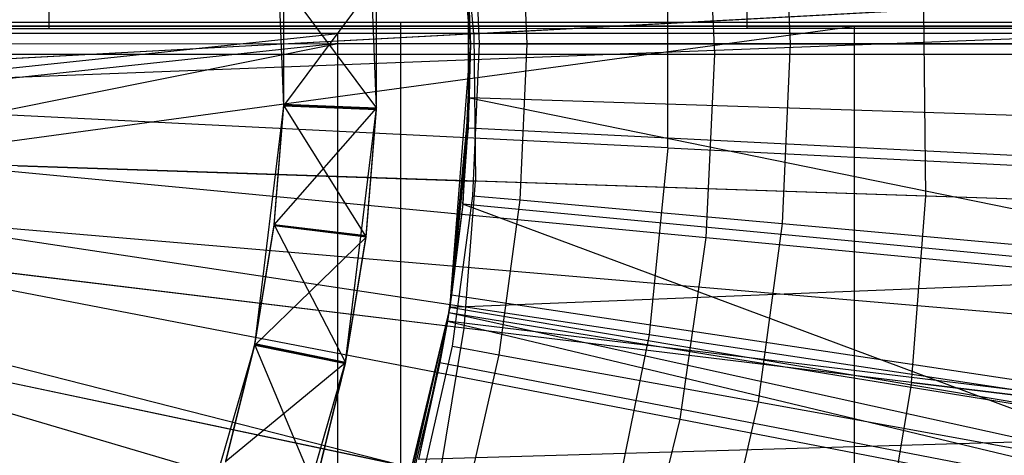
# Model space of a CAD drawing. Extents: x 0.1 to 16.1, y -7.1 to 6.9.
# Tile 79 of 118: x 8.812 to 9.396, y -0.35 to -0.091. Entities that reach past the tile are written whole.
import ezdxf

# ---------------------------------------------------------------- set-up
doc = ezdxf.new("R2010")
doc.units = 0
doc.header["$LTSCALE"] = 2.54
doc.layers.get('0').update_dxf_attribs({"color": 13, "linetype": 'CONTINUOUS'})

# ---------------------------------------------------------------- blocks, each defined once
blk = doc.blocks.new('DROPS_WOOD_A_PM_STL')
at = {"color": 0}
for p, q in [((8.82877, 0.70728, 38.84434), (8.82877, -0.09272, 38.84475)), ((8.82877, 0.70728, 38.84434), (8.82877, -0.09272, 38.84475)), ((8.82877, 0.70376, 32.0064), (8.82877, -0.09624, 32.00681)), ((8.82877, 0.70376, 32.0064), (8.82877, -0.09624, 32.00681)), ((9.24324, 0.70722, 38.72641), (9.24324, -0.09278, 38.72682)), ((9.24324, 0.70722, 38.72641), (9.24324, -0.09278, 38.72682)), ((9.24324, 0.70382, 32.12433), (9.24324, -0.09618, 32.12474)), ((9.24324, 0.70382, 32.12433), (9.24324, -0.09618, 32.12474)), ((9.07912, -0.10635, 12.40165), (9.06682, 0.04995, 12.40157)), ((9.07912, -0.10635, 12.40165), (9.06682, 0.04995, 12.40157)), ((9.02334, -0.14349, 14.09438), (9.01722, 0.00832, 14.09431)), ((9.02334, -0.14349, 14.09438), (9.01722, 0.00832, 14.09431)), ((9.02334, -0.14359, 13.90378), (9.01722, 0.00822, 13.9037)), ((9.02334, -0.14359, 13.90378), (9.01722, 0.00822, 13.9037)), ((8.96837, -0.14215, 12.40166), (8.96261, 0.00082, 12.40159)), ((8.96837, -0.14215, 12.40166), (8.96261, 0.00082, 12.40159)), ((9.2642, 0.00109, 14.06078), (9.26898, -0.10549, 14.06084)), ((9.2642, 0.00109, 14.06078), (9.26898, -0.10549, 14.06084)), ((9.07459, -0.01051, 14.08537), (9.07912, -0.10548, 14.08542)), ((9.07459, -0.01051, 14.08537), (9.07912, -0.10635, 12.40165)), ((9.07459, -0.01051, 14.08537), (9.07912, -0.10548, 14.08542)), ((9.07459, -0.01051, 14.08537), (9.07912, -0.10635, 12.40165)), ((9.07459, -0.01051, 14.08537), (9.07912, -0.10548, 14.08542)), ((9.08121, -0.09944, 14.23994), (9.07268, -0.01238, 14.2399)), ((9.08121, -0.09944, 14.23994), (9.07268, -0.01238, 14.2399)), ((9.08456, -0.10548, 14.09437), (9.08052, -0.01543, 14.09432)), ((9.08456, -0.10548, 14.09437), (9.08052, -0.01543, 14.09432)), ((9.10846, -0.01292, 14.0899), (9.11262, -0.10548, 14.08995)), ((9.10846, -0.01292, 14.0899), (9.11262, -0.10548, 14.08995)), ((10.32671, -0.03227, 13.79872), (8.53434, -0.12897, 14.34877)), ((10.32671, -0.03227, 13.79872), (8.53434, -0.12897, 14.34877)), ((9.07912, -0.10548, 14.08542), (9.07788, -0.05576, 13.92204)), ((9.07788, -0.05576, 13.92204), (9.07788, -0.15537, 13.92209)), ((9.07912, -0.10548, 14.08542), (9.07788, -0.05576, 13.92204)), ((9.07788, -0.05576, 13.92204), (9.07788, -0.15537, 13.92209)), ((9.19628, -0.1672, 2.43061), (9.19628, -0.05578, 2.43056)), ((9.19628, -0.1672, 2.43061), (9.19628, -0.05578, 2.43056)), ((10.32832, -0.06689, 13.79874), (8.53466, -0.13597, 14.34877)), ((10.32832, -0.06689, 13.79874), (8.53466, -0.13597, 14.34877)), ((8.96837, -0.14215, 12.40166), (9.02334, -0.06829, 12.48273)), ((8.96837, -0.14215, 12.40166), (9.02334, -0.06829, 12.48273)), ((8.96837, -0.14142, 13.82268), (8.96837, -0.06982, 13.82264)), ((8.96837, -0.06982, 13.82264), (9.02334, -0.14359, 13.90378)), ((8.96837, -0.14142, 13.82268), (8.96837, -0.06982, 13.82264)), ((8.96837, -0.06982, 13.82264), (9.02334, -0.14359, 13.90378)), ((8.96837, -0.14148, 13.70426), (8.96837, -0.06988, 13.70422)), ((8.96837, -0.14148, 13.70426), (8.96837, -0.06988, 13.70422)), ((8.96837, -0.14154, 13.58584), (8.96837, -0.06994, 13.58581)), ((8.96837, -0.14154, 13.58584), (8.96837, -0.06994, 13.58581)), ((8.96837, -0.1416, 13.46743), (8.96837, -0.07, 13.46739)), ((8.96837, -0.1416, 13.46743), (8.96837, -0.07, 13.46739)), ((8.96837, -0.14166, 13.34901), (8.96837, -0.07006, 13.34897)), ((8.96837, -0.14166, 13.34901), (8.96837, -0.07006, 13.34897)), ((8.96837, -0.14172, 13.23059), (8.96837, -0.07012, 13.23055)), ((8.96837, -0.14172, 13.23059), (8.96837, -0.07012, 13.23055)), ((9.02334, -0.14365, 13.78536), (9.02334, -0.06762, 13.78532)), ((9.02334, -0.14365, 13.78536), (9.02334, -0.06762, 13.78532)), ((9.02334, -0.14371, 13.66694), (9.02334, -0.06768, 13.66691)), ((9.02334, -0.14371, 13.66694), (9.02334, -0.06768, 13.66691)), ((9.02334, -0.14377, 13.54853), (9.02334, -0.06774, 13.54849)), ((9.02334, -0.14377, 13.54853), (9.02334, -0.06774, 13.54849)), ((9.02334, -0.14383, 13.43011), (9.02334, -0.0678, 13.43007)), ((9.02334, -0.14383, 13.43011), (9.02334, -0.0678, 13.43007)), ((9.02334, -0.14389, 13.31169), (9.02334, -0.06786, 13.31165)), ((9.02334, -0.14389, 13.31169), (9.02334, -0.06786, 13.31165)), ((9.02334, -0.14396, 13.19327), (9.02334, -0.06793, 13.19323)), ((9.02334, -0.14396, 13.19327), (9.02334, -0.06793, 13.19323)), ((9.02334, -0.14402, 13.07486), (9.02334, -0.06799, 13.07482)), ((9.02334, -0.14402, 13.07486), (9.02334, -0.06799, 13.07482)), ((9.02334, -0.14408, 12.95644), (9.02334, -0.06805, 12.9564)), ((9.02334, -0.14408, 12.95644), (9.02334, -0.06805, 12.9564)), ((9.02334, -0.14414, 12.83802), (9.02334, -0.06811, 12.83798)), ((9.02334, -0.14414, 12.83802), (9.02334, -0.06811, 12.83798)), ((9.02334, -0.1442, 12.7196), (9.02334, -0.06817, 12.71956)), ((9.02334, -0.1442, 12.7196), (9.02334, -0.06817, 12.71956)), ((9.02334, -0.14426, 12.60118), (9.02334, -0.06823, 12.60115)), ((9.02334, -0.14426, 12.60118), (9.02334, -0.06823, 12.60115)), ((9.02334, -0.14432, 12.48277), (9.02334, -0.06829, 12.48273)), ((9.02334, -0.14432, 12.48277), (9.02334, -0.06829, 12.48273)), ((8.96837, -0.14178, 13.11217), (8.96837, -0.07018, 13.11213)), ((8.96837, -0.14178, 13.11217), (8.96837, -0.07018, 13.11213)), ((8.96837, -0.14184, 12.99375), (8.96837, -0.07024, 12.99372)), ((8.96837, -0.14184, 12.99375), (8.96837, -0.07024, 12.99372)), ((8.96837, -0.1419, 12.87534), (8.96837, -0.0703, 12.8753)), ((8.96837, -0.1419, 12.87534), (8.96837, -0.0703, 12.8753)), ((8.96837, -0.14197, 12.75692), (8.96837, -0.07037, 12.75688)), ((8.96837, -0.14197, 12.75692), (8.96837, -0.07037, 12.75688)), ((8.96837, -0.14203, 12.6385), (8.96837, -0.07043, 12.63846)), ((8.96837, -0.14203, 12.6385), (8.96837, -0.07043, 12.63846)), ((8.96837, -0.14209, 12.52008), (8.96837, -0.07049, 12.52005)), ((8.96837, -0.14209, 12.52008), (8.96837, -0.07049, 12.52005)), ((9.08121, -0.09944, 14.23994), (9.34829, -0.08502, 14.16893)), ((9.08121, -0.09944, 14.23994), (9.34829, -0.08502, 14.16893)), ((9.34945, -0.19582, 14.16899), (9.34829, -0.08502, 14.16893)), ((9.34945, -0.19582, 14.16899), (9.34829, -0.08502, 14.16893)), ((8.82877, -0.09272, 38.84475), (8.40294, -0.09268, 38.91085)), ((8.82877, -0.09272, 38.84475), (8.40294, -0.09268, 38.91085)), ((9.03782, -0.09275, 38.79217), (8.61687, -0.0927, 38.88436)), ((9.03782, -0.09275, 38.79217), (8.61687, -0.0927, 38.88436)), ((9.24324, -0.09278, 38.72682), (8.82877, -0.09272, 38.84475)), ((9.24324, -0.09278, 38.72682), (8.82877, -0.09272, 38.84475)), ((9.03782, -0.89275, 38.79258), (9.03782, -0.09275, 38.79217)), ((9.44425, -0.09282, 38.64895), (9.03782, -0.09275, 38.79217)), ((9.03782, -0.89275, 38.79258), (9.03782, -0.09275, 38.79217)), ((9.44425, -0.09282, 38.64895), (9.03782, -0.09275, 38.79217)), ((9.64008, -0.09287, 38.55885), (9.24324, -0.09278, 38.72682)), ((9.64008, -0.09287, 38.55885), (9.24324, -0.09278, 38.72682)), ((8.35029, -0.22514, 27.41996), (9.30713, -0.09497, 27.51007)), ((8.35029, -0.22514, 27.41996), (9.30713, -0.09497, 27.51007)), ((8.3725, -0.1658, 26.37281), (9.00035, -0.09918, 26.3089)), ((8.3725, -0.1658, 26.37281), (9.00035, -0.09918, 26.3089)), ((9.30713, -0.09497, 27.51007), (8.38, -0.09497, 27.42102)), ((8.38, -0.09497, 43.40977), (9.30713, -0.09497, 43.32072)), ((8.38, -0.09497, 43.40977), (9.30713, -0.09497, 43.32072)), ((9.30713, -0.09497, 27.51007), (8.38, -0.09497, 27.42102)), ((9.00035, -0.09918, 26.3089), (8.38, -0.09915, 26.3724)), ((9.00035, -0.09918, 26.3089), (8.38, -0.09915, 26.3724)), ((8.40294, -0.09628, 31.94071), (8.82877, -0.09624, 32.00681)), ((8.40294, -0.09628, 31.94071), (8.82877, -0.09624, 32.00681)), ((8.61687, -0.09626, 31.9672), (9.03782, -0.09622, 32.05939)), ((8.61687, -0.09626, 31.9672), (9.03782, -0.09622, 32.05939)), ((8.77459, -0.09497, 31.47616), (9.44808, -0.09497, 31.65663)), ((9.44808, -0.09497, 39.17417), (8.77459, -0.09497, 39.35463)), ((9.44808, -0.09497, 39.17417), (8.77459, -0.09497, 39.35463)), ((8.77459, -0.09497, 31.47616), (9.44808, -0.09497, 31.65663)), ((8.82877, -0.09624, 32.00681), (9.24324, -0.09618, 32.12474)), ((8.82877, -0.09624, 32.00681), (9.24324, -0.09618, 32.12474)), ((9.00035, -0.89918, 26.30931), (9.00035, -0.09918, 26.3089)), ((9.72198, -0.09926, 26.15086), (9.00035, -0.09918, 26.3089)), ((9.00035, -0.89918, 26.30931), (9.00035, -0.09918, 26.3089)), ((9.72198, -0.09926, 26.15086), (9.00035, -0.09918, 26.3089)), ((9.03782, -0.09622, 32.05939), (9.44425, -0.09614, 32.20262)), ((9.03782, -0.09622, 32.05939), (9.44425, -0.09614, 32.20262)), ((9.03782, -0.89622, 32.05981), (9.03782, -0.09622, 32.05939)), ((9.03782, -0.89622, 32.05981), (9.03782, -0.09622, 32.05939)), ((9.24324, -0.09618, 32.12474), (9.64008, -0.0961, 32.29271)), ((9.24324, -0.09618, 32.12474), (9.64008, -0.0961, 32.29271)), ((10.2693, -0.09497, 27.72079), (9.30713, -0.09497, 27.51007)), ((9.30713, -0.09497, 43.32072), (10.2693, -0.09497, 43.11)), ((9.30713, -0.89497, 43.32072), (9.30713, -0.09497, 43.32072)), ((9.30713, -0.09497, 43.32072), (10.2693, -0.09497, 43.11)), ((9.30713, -0.89497, 43.32072), (9.30713, -0.09497, 43.32072)), ((9.30713, -0.89497, 27.51007), (9.30713, -0.09497, 27.51007)), ((10.2693, -0.09497, 27.72079), (9.30713, -0.09497, 27.51007)), ((9.30713, -0.89497, 27.51007), (9.30713, -0.09497, 27.51007)), ((9.08121, -0.09944, 14.23994), (8.80972, -0.11409, 14.29995)), ((9.08121, -0.09944, 14.23994), (8.80972, -0.11409, 14.29995)), ((9.00035, -0.10529, 14.45092), (9.72198, -0.10521, 14.60896)), ((9.00035, -0.10529, 14.45092), (9.72198, -0.10521, 14.60896)), ((9.08121, -0.09944, 14.23994), (9.08212, -0.1869, 14.23999)), ((9.08121, -0.09944, 14.23994), (9.08212, -0.1869, 14.23999)), ((8.35029, -0.23549, 14.38607), (9.00035, -0.10529, 14.45092)), ((8.35029, -0.23549, 14.38607), (9.00035, -0.10529, 14.45092)), ((9.00035, -0.10529, 14.45092), (8.37243, -0.17228, 14.38707)), ((9.00035, -0.10529, 14.45092), (8.37243, -0.17228, 14.38707)), ((8.38, -0.10533, 14.38741), (9.00035, -0.10529, 14.45092)), ((8.38, -0.10533, 14.38741), (9.00035, -0.10529, 14.45092)), ((9.00035, -0.90529, 14.45133), (9.00035, -0.10529, 14.45092)), ((9.00035, -0.90529, 14.45133), (9.00035, -0.10529, 14.45092)), ((9.06682, -0.26265, 12.40173), (9.07912, -0.10635, 12.40165)), ((9.06682, -0.26265, 12.40173), (9.07912, -0.10635, 12.40165)), ((9.07912, -0.10548, 14.08542), (9.07459, -0.20045, 14.08547)), ((9.07912, -0.10548, 14.08542), (9.07788, -0.15537, 13.92209)), ((9.07912, -0.10548, 14.08542), (9.07788, -0.15537, 13.92209)), ((9.0786, -0.1375, 14.08543), (9.07912, -0.10548, 14.08542)), ((9.0786, -0.1375, 14.08543), (9.07912, -0.10548, 14.08542)), ((9.0786, -0.1375, 14.08543), (9.07912, -0.10635, 12.40165)), ((9.0786, -0.1375, 14.08543), (9.07912, -0.10635, 12.40165)), ((9.59319, -0.10554, 13.97524), (9.07912, -0.10548, 14.08542)), ((9.07912, -0.10548, 14.08542), (9.07912, -0.10635, 12.40165)), ((9.59319, -0.10554, 13.97524), (9.07912, -0.10548, 14.08542)), ((9.07912, -0.10548, 14.08542), (9.07912, -0.10635, 12.40165)), ((9.08052, -0.19552, 14.09441), (9.08456, -0.10548, 14.09437)), ((9.08052, -0.19552, 14.09441), (9.08456, -0.10548, 14.09437)), ((9.08456, -0.10548, 14.09437), (9.11262, -0.10548, 14.08995)), ((9.08456, -0.10548, 14.09437), (9.11262, -0.10548, 14.08995)), ((9.11262, -0.10548, 14.08995), (9.10846, -0.19804, 14.09)), ((9.11262, -0.10548, 14.08995), (9.10846, -0.19804, 14.09)), ((9.11262, -0.10548, 14.08995), (9.26898, -0.10549, 14.06084)), ((9.11262, -0.10548, 14.08995), (9.26898, -0.10549, 14.06084)), ((9.26898, -0.10549, 14.06084), (9.2642, -0.21207, 14.06089)), ((9.26898, -0.10549, 14.06084), (9.2642, -0.21207, 14.06089)), ((9.26898, -0.10549, 14.06084), (9.43206, -0.10551, 14.02214)), ((9.26898, -0.10549, 14.06084), (9.43206, -0.10551, 14.02214)), ((9.19628, -0.1672, 2.43061), (8.642, -0.13959, 2.3231)), ((9.19628, -0.1672, 2.43061), (8.642, -0.13959, 2.3231)), ((9.06682, -0.26178, 14.0855), (9.0786, -0.1375, 14.08543)), ((9.0786, -0.1375, 14.08543), (9.06682, -0.26265, 12.40173)), ((9.06682, -0.26178, 14.0855), (9.0786, -0.1375, 14.08543)), ((9.0786, -0.1375, 14.08543), (9.06682, -0.26265, 12.40173)), ((9.0786, -0.1375, 14.08543), (9.5871, -0.24118, 13.97531)), ((9.59242, -0.15404, 13.97527), (9.0786, -0.1375, 14.08543)), ((9.59242, -0.15404, 13.97527), (9.0786, -0.1375, 14.08543)), ((9.0786, -0.1375, 14.08543), (9.5871, -0.24118, 13.97531)), ((8.95112, -0.28419, 12.40174), (8.96837, -0.14215, 12.40166)), ((8.95112, -0.28419, 12.40174), (8.96837, -0.14215, 12.40166)), ((8.96261, -0.21278, 13.82272), (8.96837, -0.14142, 13.82268)), ((8.96261, -0.21278, 13.82272), (8.96837, -0.14142, 13.82268)), ((8.96261, -0.21285, 13.7043), (8.96837, -0.14148, 13.70426)), ((8.96261, -0.21285, 13.7043), (8.96837, -0.14148, 13.70426)), ((8.96261, -0.21291, 13.58588), (8.96837, -0.14154, 13.58584)), ((8.96261, -0.21291, 13.58588), (8.96837, -0.14154, 13.58584)), ((8.96261, -0.21297, 13.46746), (8.96837, -0.1416, 13.46743)), ((8.96261, -0.21297, 13.46746), (8.96837, -0.1416, 13.46743)), ((8.96261, -0.21303, 13.34904), (8.96837, -0.14166, 13.34901)), ((8.96261, -0.21303, 13.34904), (8.96837, -0.14166, 13.34901)), ((8.96261, -0.21309, 13.23063), (8.96837, -0.14172, 13.23059)), ((8.96261, -0.21309, 13.23063), (8.96837, -0.14172, 13.23059)), ((8.96261, -0.21315, 13.11221), (8.96837, -0.14178, 13.11217)), ((8.96261, -0.21315, 13.11221), (8.96837, -0.14178, 13.11217)), ((8.96261, -0.21321, 12.99379), (8.96837, -0.14184, 12.99375)), ((8.96261, -0.21321, 12.99379), (8.96837, -0.14184, 12.99375)), ((8.96261, -0.21327, 12.87537), (8.96837, -0.1419, 12.87534)), ((8.96261, -0.21327, 12.87537), (8.96837, -0.1419, 12.87534)), ((8.96261, -0.21333, 12.75695), (8.96837, -0.14197, 12.75692)), ((8.96261, -0.21333, 12.75695), (8.96837, -0.14197, 12.75692)), ((8.96261, -0.21339, 12.63854), (8.96837, -0.14203, 12.6385)), ((8.96261, -0.21339, 12.63854), (8.96837, -0.14203, 12.6385)), ((8.96261, -0.21346, 12.52012), (8.96837, -0.14209, 12.52008)), ((8.96261, -0.21346, 12.52012), (8.96837, -0.14209, 12.52008)), ((8.96261, -0.21278, 13.82272), (9.02334, -0.14359, 13.90378)), ((8.96261, -0.21278, 13.82272), (9.02334, -0.14359, 13.90378)), ((9.02334, -0.14365, 13.78536), (8.96837, -0.14142, 13.82268)), ((9.02334, -0.14365, 13.78536), (8.96837, -0.14142, 13.82268)), ((8.96837, -0.14142, 13.82268), (9.02334, -0.14359, 13.90378)), ((8.96837, -0.14142, 13.82268), (9.02334, -0.14359, 13.90378)), ((9.02334, -0.14371, 13.66694), (8.96837, -0.14148, 13.70426)), ((9.02334, -0.14371, 13.66694), (8.96837, -0.14148, 13.70426)), ((9.02334, -0.14365, 13.78536), (8.96837, -0.14148, 13.70426)), ((9.02334, -0.14365, 13.78536), (8.96837, -0.14148, 13.70426)), ((9.02334, -0.14377, 13.54853), (8.96837, -0.14154, 13.58584)), ((9.02334, -0.14377, 13.54853), (8.96837, -0.14154, 13.58584)), ((9.02334, -0.14371, 13.66694), (8.96837, -0.14154, 13.58584)), ((9.02334, -0.14371, 13.66694), (8.96837, -0.14154, 13.58584)), ((9.02334, -0.14383, 13.43011), (8.96837, -0.1416, 13.46743)), ((9.02334, -0.14383, 13.43011), (8.96837, -0.1416, 13.46743)), ((9.02334, -0.14377, 13.54853), (8.96837, -0.1416, 13.46743)), ((9.02334, -0.14377, 13.54853), (8.96837, -0.1416, 13.46743)), ((9.02334, -0.14389, 13.31169), (8.96837, -0.14166, 13.34901)), ((9.02334, -0.14389, 13.31169), (8.96837, -0.14166, 13.34901)), ((9.02334, -0.14383, 13.43011), (8.96837, -0.14166, 13.34901)), ((9.02334, -0.14383, 13.43011), (8.96837, -0.14166, 13.34901)), ((9.02334, -0.14396, 13.19327), (8.96837, -0.14172, 13.23059)), ((9.02334, -0.14396, 13.19327), (8.96837, -0.14172, 13.23059)), ((9.02334, -0.14389, 13.31169), (8.96837, -0.14172, 13.23059)), ((9.02334, -0.14389, 13.31169), (8.96837, -0.14172, 13.23059)), ((9.02334, -0.14402, 13.07486), (8.96837, -0.14178, 13.11217)), ((9.02334, -0.14402, 13.07486), (8.96837, -0.14178, 13.11217)), ((9.02334, -0.14396, 13.19327), (8.96837, -0.14178, 13.11217)), ((9.02334, -0.14396, 13.19327), (8.96837, -0.14178, 13.11217)), ((9.02334, -0.14408, 12.95644), (8.96837, -0.14184, 12.99375)), ((9.02334, -0.14408, 12.95644), (8.96837, -0.14184, 12.99375)), ((9.02334, -0.14402, 13.07486), (8.96837, -0.14184, 12.99375)), ((9.02334, -0.14402, 13.07486), (8.96837, -0.14184, 12.99375)), ((9.02334, -0.14414, 12.83802), (8.96837, -0.1419, 12.87534)), ((9.02334, -0.14414, 12.83802), (8.96837, -0.1419, 12.87534)), ((9.02334, -0.14408, 12.95644), (8.96837, -0.1419, 12.87534)), ((9.02334, -0.14408, 12.95644), (8.96837, -0.1419, 12.87534)), ((9.02334, -0.1442, 12.7196), (8.96837, -0.14197, 12.75692)), ((9.02334, -0.1442, 12.7196), (8.96837, -0.14197, 12.75692)), ((9.02334, -0.14414, 12.83802), (8.96837, -0.14197, 12.75692)), ((9.02334, -0.14414, 12.83802), (8.96837, -0.14197, 12.75692)), ((9.02334, -0.14426, 12.60118), (8.96837, -0.14203, 12.6385)), ((9.02334, -0.14426, 12.60118), (8.96837, -0.14203, 12.6385)), ((9.02334, -0.1442, 12.7196), (8.96837, -0.14203, 12.6385)), ((9.02334, -0.1442, 12.7196), (8.96837, -0.14203, 12.6385)), ((9.02334, -0.14432, 12.48277), (8.96837, -0.14209, 12.52008)), ((9.02334, -0.14426, 12.60118), (8.96837, -0.14209, 12.52008)), ((9.02334, -0.14432, 12.48277), (8.96837, -0.14209, 12.52008)), ((9.02334, -0.14426, 12.60118), (8.96837, -0.14209, 12.52008)), ((8.96837, -0.14215, 12.40166), (9.01722, -0.22011, 12.48281)), ((8.96837, -0.14215, 12.40166), (9.02334, -0.14432, 12.48277)), ((8.96837, -0.14215, 12.40166), (9.01722, -0.22011, 12.48281)), ((8.96837, -0.14215, 12.40166), (9.02334, -0.14432, 12.48277)), ((9.00503, -0.29432, 14.09446), (9.02334, -0.14349, 14.09438)), ((9.00503, -0.29432, 14.09446), (9.02334, -0.14349, 14.09438)), ((9.00503, -0.29442, 13.90386), (9.02334, -0.14359, 13.90378)), ((9.00503, -0.29442, 13.90386), (9.02334, -0.14359, 13.90378)), ((9.01722, -0.21943, 13.7854), (9.02334, -0.14365, 13.78536)), ((9.01722, -0.21943, 13.7854), (9.02334, -0.14365, 13.78536)), ((9.01722, -0.2195, 13.66698), (9.02334, -0.14371, 13.66694)), ((9.01722, -0.2195, 13.66698), (9.02334, -0.14371, 13.66694)), ((9.01722, -0.21956, 13.54857), (9.02334, -0.14377, 13.54853)), ((9.01722, -0.21956, 13.54857), (9.02334, -0.14377, 13.54853)), ((9.01722, -0.21962, 13.43015), (9.02334, -0.14383, 13.43011)), ((9.01722, -0.21962, 13.43015), (9.02334, -0.14383, 13.43011)), ((9.01722, -0.21968, 13.31173), (9.02334, -0.14389, 13.31169)), ((9.01722, -0.21968, 13.31173), (9.02334, -0.14389, 13.31169)), ((9.01722, -0.21974, 13.19331), (9.02334, -0.14396, 13.19327)), ((9.01722, -0.21974, 13.19331), (9.02334, -0.14396, 13.19327)), ((9.01722, -0.2198, 13.07489), (9.02334, -0.14402, 13.07486)), ((9.01722, -0.2198, 13.07489), (9.02334, -0.14402, 13.07486)), ((9.01722, -0.21986, 12.95648), (9.02334, -0.14408, 12.95644)), ((9.01722, -0.21986, 12.95648), (9.02334, -0.14408, 12.95644)), ((9.01722, -0.21992, 12.83806), (9.02334, -0.14414, 12.83802)), ((9.01722, -0.21992, 12.83806), (9.02334, -0.14414, 12.83802)), ((9.01722, -0.21998, 12.71964), (9.02334, -0.1442, 12.7196)), ((9.01722, -0.21998, 12.71964), (9.02334, -0.1442, 12.7196)), ((9.01722, -0.22005, 12.60122), (9.02334, -0.14426, 12.60118)), ((9.01722, -0.22005, 12.60122), (9.02334, -0.14426, 12.60118)), ((9.01722, -0.22011, 12.48281), (9.02334, -0.14432, 12.48277)), ((9.01722, -0.22011, 12.48281), (9.02334, -0.14432, 12.48277)), ((9.02334, -0.14349, 14.09438), (9.02334, -0.14359, 13.90378)), ((9.02334, -0.14349, 14.09438), (9.02334, -0.14359, 13.90378)), ((9.07788, -0.15537, 13.92209), (9.06796, -0.25448, 13.92215)), ((9.07788, -0.15537, 13.92209), (9.06796, -0.25448, 13.92215)), ((9.07459, -0.20045, 14.08547), (9.07788, -0.15537, 13.92209)), ((9.07459, -0.20045, 14.08547), (9.07788, -0.15537, 13.92209)), ((9.62251, -0.18263, 13.77321), (9.07788, -0.15537, 13.92209)), ((9.62251, -0.18263, 13.77321), (9.07788, -0.15537, 13.92209)), ((10.32876, -0.22855, 13.79882), (8.53475, -0.16866, 14.34879)), ((10.32876, -0.22855, 13.79882), (8.53475, -0.16866, 14.34879)), ((9.19628, -0.1672, 2.43061), (9.18518, -0.27807, 2.43067)), ((9.19628, -0.1672, 2.43061), (9.18518, -0.27807, 2.43067)), ((9.19628, -0.1672, 2.43061), (9.73773, -0.19414, 2.59075)), ((9.19628, -0.1672, 2.43061), (9.73773, -0.19414, 2.59075)), ((8.81038, -0.17784, 14.29998), (9.08212, -0.1869, 14.23999)), ((8.81038, -0.17784, 14.29998), (9.08212, -0.1869, 14.23999)), ((9.07541, -0.27412, 14.24003), (9.08212, -0.1869, 14.23999)), ((9.07541, -0.27412, 14.24003), (9.08212, -0.1869, 14.23999)), ((9.34945, -0.19582, 14.16899), (9.08212, -0.1869, 14.23999)), ((9.34945, -0.19582, 14.16899), (9.08212, -0.1869, 14.23999)), ((10.32196, -0.34384, 13.79888), (8.53337, -0.19197, 14.3488)), ((10.32196, -0.34384, 13.79888), (8.53337, -0.19197, 14.3488)), ((9.18518, -0.27807, 2.43067), (8.63642, -0.19541, 2.32313)), ((9.18518, -0.27807, 2.43067), (8.63642, -0.19541, 2.32313)), ((9.06842, -0.28485, 14.09446), (9.08052, -0.19552, 14.09441)), ((9.06842, -0.28485, 14.09446), (9.08052, -0.19552, 14.09441)), ((9.08052, -0.19552, 14.09441), (9.10846, -0.19804, 14.09)), ((9.08052, -0.19552, 14.09441), (9.10846, -0.19804, 14.09)), ((9.10846, -0.19804, 14.09), (9.09602, -0.28986, 14.09005)), ((9.10846, -0.19804, 14.09), (9.09602, -0.28986, 14.09005)), ((9.10846, -0.19804, 14.09), (9.2642, -0.21207, 14.06089)), ((9.10846, -0.19804, 14.09), (9.2642, -0.21207, 14.06089)), ((9.34094, -0.3063, 14.16905), (9.34945, -0.19582, 14.16899)), ((9.34094, -0.3063, 14.16905), (9.34945, -0.19582, 14.16899)), ((9.61261, -0.20461, 14.08699), (9.34945, -0.19582, 14.16899)), ((9.61261, -0.20461, 14.08699), (9.34945, -0.19582, 14.16899)), ((9.07459, -0.20045, 14.08547), (9.06549, -0.26993, 14.0855)), ((9.07459, -0.20045, 14.08547), (9.06796, -0.25448, 13.92215)), ((9.07459, -0.20045, 14.08547), (9.06796, -0.25448, 13.92215)), ((10.31369, -0.42426, 13.79892), (8.5317, -0.20824, 14.34881)), ((10.31369, -0.42426, 13.79892), (8.5317, -0.20824, 14.34881)), ((8.95112, -0.28346, 13.82275), (8.96261, -0.21278, 13.82272)), ((8.95112, -0.28346, 13.82275), (8.96261, -0.21278, 13.82272)), ((8.95112, -0.28352, 13.70433), (8.96261, -0.21285, 13.7043)), ((8.95112, -0.28352, 13.70433), (8.96261, -0.21285, 13.7043)), ((8.95112, -0.28358, 13.58592), (8.96261, -0.21291, 13.58588)), ((8.95112, -0.28358, 13.58592), (8.96261, -0.21291, 13.58588)), ((8.95112, -0.28364, 13.4675), (8.96261, -0.21297, 13.46746)), ((8.95112, -0.28364, 13.4675), (8.96261, -0.21297, 13.46746)), ((8.95112, -0.2837, 13.34908), (8.96261, -0.21303, 13.34904)), ((8.95112, -0.2837, 13.34908), (8.96261, -0.21303, 13.34904)), ((8.95112, -0.28376, 13.23066), (8.96261, -0.21309, 13.23063)), ((8.95112, -0.28376, 13.23066), (8.96261, -0.21309, 13.23063)), ((8.95112, -0.28382, 13.11225), (8.96261, -0.21315, 13.11221)), ((8.95112, -0.28382, 13.11225), (8.96261, -0.21315, 13.11221)), ((8.95112, -0.28388, 12.99383), (8.96261, -0.21321, 12.99379)), ((8.95112, -0.28388, 12.99383), (8.96261, -0.21321, 12.99379)), ((8.95112, -0.28395, 12.87541), (8.96261, -0.21327, 12.87537)), ((8.95112, -0.28395, 12.87541), (8.96261, -0.21327, 12.87537)), ((8.95112, -0.28401, 12.75699), (8.96261, -0.21333, 12.75695)), ((8.95112, -0.28401, 12.75699), (8.96261, -0.21333, 12.75695)), ((8.95112, -0.28407, 12.63857), (8.96261, -0.21339, 12.63854)), ((8.95112, -0.28407, 12.63857), (8.96261, -0.21339, 12.63854)), ((8.95112, -0.28413, 12.52016), (8.96261, -0.21346, 12.52012)), ((8.95112, -0.28413, 12.52016), (8.96261, -0.21346, 12.52012)), ((9.01722, -0.21943, 13.7854), (8.96261, -0.21278, 13.82272)), ((9.01722, -0.21943, 13.7854), (8.96261, -0.21278, 13.82272)), ((8.96261, -0.21278, 13.82272), (9.00503, -0.29442, 13.90386)), ((8.96261, -0.21278, 13.82272), (9.00503, -0.29442, 13.90386)), ((9.01722, -0.2195, 13.66698), (8.96261, -0.21285, 13.7043)), ((9.01722, -0.2195, 13.66698), (8.96261, -0.21285, 13.7043)), ((9.01722, -0.21943, 13.7854), (8.96261, -0.21285, 13.7043)), ((9.01722, -0.21943, 13.7854), (8.96261, -0.21285, 13.7043)), ((9.01722, -0.21956, 13.54857), (8.96261, -0.21291, 13.58588)), ((9.01722, -0.21956, 13.54857), (8.96261, -0.21291, 13.58588)), ((9.01722, -0.2195, 13.66698), (8.96261, -0.21291, 13.58588)), ((9.01722, -0.2195, 13.66698), (8.96261, -0.21291, 13.58588)), ((9.01722, -0.21962, 13.43015), (8.96261, -0.21297, 13.46746)), ((9.01722, -0.21962, 13.43015), (8.96261, -0.21297, 13.46746)), ((9.01722, -0.21956, 13.54857), (8.96261, -0.21297, 13.46746)), ((9.01722, -0.21956, 13.54857), (8.96261, -0.21297, 13.46746)), ((9.01722, -0.21968, 13.31173), (8.96261, -0.21303, 13.34904)), ((9.01722, -0.21968, 13.31173), (8.96261, -0.21303, 13.34904)), ((9.01722, -0.21962, 13.43015), (8.96261, -0.21303, 13.34904)), ((9.01722, -0.21962, 13.43015), (8.96261, -0.21303, 13.34904)), ((9.01722, -0.21974, 13.19331), (8.96261, -0.21309, 13.23063)), ((9.01722, -0.21974, 13.19331), (8.96261, -0.21309, 13.23063)), ((9.01722, -0.21968, 13.31173), (8.96261, -0.21309, 13.23063)), ((9.01722, -0.21968, 13.31173), (8.96261, -0.21309, 13.23063)), ((9.01722, -0.2198, 13.07489), (8.96261, -0.21315, 13.11221)), ((9.01722, -0.2198, 13.07489), (8.96261, -0.21315, 13.11221)), ((9.01722, -0.21974, 13.19331), (8.96261, -0.21315, 13.11221)), ((9.01722, -0.21974, 13.19331), (8.96261, -0.21315, 13.11221)), ((9.01722, -0.21986, 12.95648), (8.96261, -0.21321, 12.99379)), ((9.01722, -0.21986, 12.95648), (8.96261, -0.21321, 12.99379)), ((9.01722, -0.2198, 13.07489), (8.96261, -0.21321, 12.99379)), ((9.01722, -0.2198, 13.07489), (8.96261, -0.21321, 12.99379)), ((9.01722, -0.21992, 12.83806), (8.96261, -0.21327, 12.87537)), ((9.01722, -0.21992, 12.83806), (8.96261, -0.21327, 12.87537)), ((9.01722, -0.21986, 12.95648), (8.96261, -0.21327, 12.87537)), ((9.01722, -0.21986, 12.95648), (8.96261, -0.21327, 12.87537)), ((9.01722, -0.21998, 12.71964), (8.96261, -0.21333, 12.75695)), ((9.01722, -0.21998, 12.71964), (8.96261, -0.21333, 12.75695)), ((9.01722, -0.21992, 12.83806), (8.96261, -0.21333, 12.75695)), ((9.01722, -0.21992, 12.83806), (8.96261, -0.21333, 12.75695)), ((9.01722, -0.22005, 12.60122), (8.96261, -0.21339, 12.63854)), ((9.01722, -0.22005, 12.60122), (8.96261, -0.21339, 12.63854)), ((9.01722, -0.21998, 12.71964), (8.96261, -0.21339, 12.63854)), ((9.01722, -0.21998, 12.71964), (8.96261, -0.21339, 12.63854)), ((9.01722, -0.22011, 12.48281), (8.96261, -0.21346, 12.52012)), ((9.01722, -0.22011, 12.48281), (8.96261, -0.21346, 12.52012)), ((9.01722, -0.22005, 12.60122), (8.96261, -0.21346, 12.52012)), ((9.01722, -0.22005, 12.60122), (8.96261, -0.21346, 12.52012)), ((9.2642, -0.21207, 14.06089), (9.24988, -0.31779, 14.06095)), ((9.2642, -0.21207, 14.06089), (9.24988, -0.31779, 14.06095)), ((9.2642, -0.21207, 14.06089), (9.42662, -0.22671, 14.0222)), ((9.2642, -0.21207, 14.06089), (9.42662, -0.22671, 14.0222)), ((8.95112, -0.28419, 12.40174), (9.01722, -0.22011, 12.48281)), ((8.95112, -0.28419, 12.40174), (9.01722, -0.22011, 12.48281)), ((9.00503, -0.29448, 13.78544), (9.01722, -0.21943, 13.7854)), ((9.00503, -0.29448, 13.78544), (9.01722, -0.21943, 13.7854)), ((9.00503, -0.29454, 13.66702), (9.01722, -0.2195, 13.66698)), ((9.00503, -0.29454, 13.66702), (9.01722, -0.2195, 13.66698)), ((9.00503, -0.2946, 13.54861), (9.01722, -0.21956, 13.54857)), ((9.00503, -0.2946, 13.54861), (9.01722, -0.21956, 13.54857)), ((9.00503, -0.29466, 13.43019), (9.01722, -0.21962, 13.43015)), ((9.00503, -0.29466, 13.43019), (9.01722, -0.21962, 13.43015)), ((9.00503, -0.29472, 13.31177), (9.01722, -0.21968, 13.31173)), ((9.00503, -0.29472, 13.31177), (9.01722, -0.21968, 13.31173)), ((9.00503, -0.29479, 13.19335), (9.01722, -0.21974, 13.19331)), ((9.00503, -0.29479, 13.19335), (9.01722, -0.21974, 13.19331)), ((9.00503, -0.29485, 13.07493), (9.01722, -0.2198, 13.07489)), ((9.00503, -0.29485, 13.07493), (9.01722, -0.2198, 13.07489)), ((9.00503, -0.29491, 12.95652), (9.01722, -0.21986, 12.95648)), ((9.00503, -0.29491, 12.95652), (9.01722, -0.21986, 12.95648)), ((9.00503, -0.29497, 12.8381), (9.01722, -0.21992, 12.83806)), ((9.00503, -0.29497, 12.8381), (9.01722, -0.21992, 12.83806)), ((9.00503, -0.29503, 12.71968), (9.01722, -0.21998, 12.71964)), ((9.00503, -0.29503, 12.71968), (9.01722, -0.21998, 12.71964)), ((9.00503, -0.29509, 12.60126), (9.01722, -0.22005, 12.60122)), ((9.00503, -0.29509, 12.60126), (9.01722, -0.22005, 12.60122)), ((9.00503, -0.29515, 12.48284), (9.01722, -0.22011, 12.48281)), ((9.00503, -0.29515, 12.48284), (9.01722, -0.22011, 12.48281)), ((9.07541, -0.27412, 14.24003), (8.80549, -0.24141, 14.30001)), ((9.07541, -0.27412, 14.24003), (8.80549, -0.24141, 14.30001)), ((9.5871, -0.24118, 13.97531), (9.06682, -0.26178, 14.0855)), ((9.5871, -0.24118, 13.97531), (9.06682, -0.26178, 14.0855)), ((10.28162, -0.61791, 13.79902), (8.52522, -0.2474, 14.34883)), ((10.28162, -0.61791, 13.79902), (8.52522, -0.2474, 14.34883)), ((9.1631, -0.38728, 2.43073), (8.6253, -0.25039, 2.32316)), ((9.1631, -0.38728, 2.43073), (8.6253, -0.25039, 2.32316)), ((9.06549, -0.26993, 14.0855), (9.06796, -0.25448, 13.92215)), ((9.06549, -0.26993, 14.0855), (9.06796, -0.25448, 13.92215)), ((9.06796, -0.25448, 13.92215), (9.06549, -0.27001, 13.92215)), ((9.06796, -0.25448, 13.92215), (9.06549, -0.27001, 13.92215)), ((9.60718, -0.33583, 13.77329), (9.06796, -0.25448, 13.92215)), ((9.60718, -0.33583, 13.77329), (9.06796, -0.25448, 13.92215)), ((9.06682, -0.26178, 14.0855), (9.03022, -0.41509, 12.40181)), ((9.06682, -0.26178, 14.0855), (9.03022, -0.41509, 12.40181)), ((9.03022, -0.41509, 12.40181), (9.06682, -0.26265, 12.40173)), ((9.03022, -0.41509, 12.40181), (9.06682, -0.26265, 12.40173)), ((9.06631, -0.26494, 14.0855), (9.06682, -0.26178, 14.0855)), ((9.06631, -0.26494, 14.0855), (9.06682, -0.26178, 14.0855)), ((9.5738, -0.34704, 13.97536), (9.06682, -0.26178, 14.0855)), ((9.06682, -0.26178, 14.0855), (9.06682, -0.26265, 12.40173)), ((9.5738, -0.34704, 13.97536), (9.06682, -0.26178, 14.0855)), ((9.06682, -0.26178, 14.0855), (9.06682, -0.26265, 12.40173)), ((9.06631, -0.26494, 14.0855), (9.03022, -0.41509, 12.40181)), ((9.06631, -0.26494, 14.0855), (9.03022, -0.41509, 12.40181)), ((9.03782, -0.38976, 14.08556), (9.06631, -0.26494, 14.0855)), ((9.03782, -0.38976, 14.08556), (9.06631, -0.26494, 14.0855)), ((9.5738, -0.34704, 13.97536), (9.06631, -0.26494, 14.0855)), ((9.56888, -0.37573, 13.97538), (9.06631, -0.26494, 14.0855)), ((9.56888, -0.37573, 13.97538), (9.06631, -0.26494, 14.0855)), ((9.5738, -0.34704, 13.97536), (9.06631, -0.26494, 14.0855)), ((9.06549, -0.27001, 13.92215), (9.04822, -0.3521, 13.9222)), ((9.06549, -0.27001, 13.92215), (9.04822, -0.3521, 13.9222)), ((9.06549, -0.26993, 14.0855), (9.06106, -0.29457, 14.08551)), ((9.06106, -0.29457, 14.08551), (9.06549, -0.27001, 13.92215)), ((9.06106, -0.29457, 14.08551), (9.06549, -0.27001, 13.92215)), ((9.06112, -0.36041, 14.24008), (9.07541, -0.27412, 14.24003)), ((9.06112, -0.36041, 14.24008), (9.07541, -0.27412, 14.24003)), ((9.06549, -0.26993, 14.0855), (9.06549, -0.27001, 13.92215)), ((9.06549, -0.26993, 14.0855), (9.06549, -0.27001, 13.92215)), ((9.60718, -0.33583, 13.77329), (9.06549, -0.27001, 13.92215)), ((9.60718, -0.33583, 13.77329), (9.06549, -0.27001, 13.92215)), ((9.34094, -0.3063, 14.16905), (9.07541, -0.27412, 14.24003)), ((9.34094, -0.3063, 14.16905), (9.07541, -0.27412, 14.24003)), ((9.18518, -0.27807, 2.43067), (9.1631, -0.38728, 2.43073)), ((9.18518, -0.27807, 2.43067), (9.1631, -0.38728, 2.43073)), ((9.72125, -0.35879, 2.59083), (9.18518, -0.27807, 2.43067)), ((9.72125, -0.35879, 2.59083), (9.18518, -0.27807, 2.43067)), ((8.91132, -0.42163, 12.40181), (8.95112, -0.28419, 12.40174)), ((8.91132, -0.42163, 12.40181), (8.95112, -0.28419, 12.40174)), ((8.93399, -0.35298, 13.82279), (8.95112, -0.28346, 13.82275)), ((8.93399, -0.35298, 13.82279), (8.95112, -0.28346, 13.82275)), ((8.93399, -0.35304, 13.70437), (8.95112, -0.28352, 13.70433)), ((8.93399, -0.35304, 13.70437), (8.95112, -0.28352, 13.70433)), ((8.93399, -0.3531, 13.58595), (8.95112, -0.28358, 13.58592)), ((8.93399, -0.3531, 13.58595), (8.95112, -0.28358, 13.58592)), ((8.93399, -0.35316, 13.46753), (8.95112, -0.28364, 13.4675)), ((8.93399, -0.35316, 13.46753), (8.95112, -0.28364, 13.4675)), ((8.93399, -0.35322, 13.34912), (8.95112, -0.2837, 13.34908)), ((8.93399, -0.35322, 13.34912), (8.95112, -0.2837, 13.34908)), ((8.93399, -0.35328, 13.2307), (8.95112, -0.28376, 13.23066)), ((8.93399, -0.35328, 13.2307), (8.95112, -0.28376, 13.23066)), ((8.93399, -0.35334, 13.11228), (8.95112, -0.28382, 13.11225)), ((8.93399, -0.35334, 13.11228), (8.95112, -0.28382, 13.11225)), ((8.93399, -0.3534, 12.99386), (8.95112, -0.28388, 12.99383)), ((8.93399, -0.3534, 12.99386), (8.95112, -0.28388, 12.99383)), ((8.93399, -0.35347, 12.87544), (8.95112, -0.28395, 12.87541)), ((8.93399, -0.35347, 12.87544), (8.95112, -0.28395, 12.87541)), ((8.93399, -0.35353, 12.75703), (8.95112, -0.28401, 12.75699)), ((8.93399, -0.35353, 12.75703), (8.95112, -0.28401, 12.75699)), ((8.93399, -0.35359, 12.63861), (8.95112, -0.28407, 12.63857)), ((8.93399, -0.35359, 12.63861), (8.95112, -0.28407, 12.63857)), ((8.93399, -0.35365, 12.52019), (8.95112, -0.28413, 12.52016)), ((8.93399, -0.35365, 12.52019), (8.95112, -0.28413, 12.52016)), ((9.00503, -0.29448, 13.78544), (8.95112, -0.28346, 13.82275)), ((9.00503, -0.29448, 13.78544), (8.95112, -0.28346, 13.82275)), ((8.95112, -0.28346, 13.82275), (9.00503, -0.29442, 13.90386)), ((8.95112, -0.28346, 13.82275), (9.00503, -0.29442, 13.90386)), ((9.00503, -0.29454, 13.66702), (8.95112, -0.28352, 13.70433)), ((9.00503, -0.29454, 13.66702), (8.95112, -0.28352, 13.70433)), ((9.00503, -0.29448, 13.78544), (8.95112, -0.28352, 13.70433)), ((9.00503, -0.29448, 13.78544), (8.95112, -0.28352, 13.70433)), ((9.00503, -0.2946, 13.54861), (8.95112, -0.28358, 13.58592)), ((9.00503, -0.2946, 13.54861), (8.95112, -0.28358, 13.58592)), ((9.00503, -0.29454, 13.66702), (8.95112, -0.28358, 13.58592)), ((9.00503, -0.29454, 13.66702), (8.95112, -0.28358, 13.58592)), ((9.00503, -0.29466, 13.43019), (8.95112, -0.28364, 13.4675)), ((9.00503, -0.29466, 13.43019), (8.95112, -0.28364, 13.4675)), ((9.00503, -0.2946, 13.54861), (8.95112, -0.28364, 13.4675)), ((9.00503, -0.2946, 13.54861), (8.95112, -0.28364, 13.4675)), ((9.00503, -0.29472, 13.31177), (8.95112, -0.2837, 13.34908)), ((9.00503, -0.29472, 13.31177), (8.95112, -0.2837, 13.34908)), ((9.00503, -0.29466, 13.43019), (8.95112, -0.2837, 13.34908)), ((9.00503, -0.29466, 13.43019), (8.95112, -0.2837, 13.34908)), ((9.00503, -0.29479, 13.19335), (8.95112, -0.28376, 13.23066)), ((9.00503, -0.29479, 13.19335), (8.95112, -0.28376, 13.23066)), ((9.00503, -0.29472, 13.31177), (8.95112, -0.28376, 13.23066)), ((9.00503, -0.29472, 13.31177), (8.95112, -0.28376, 13.23066)), ((9.00503, -0.29485, 13.07493), (8.95112, -0.28382, 13.11225)), ((9.00503, -0.29485, 13.07493), (8.95112, -0.28382, 13.11225)), ((9.00503, -0.29479, 13.19335), (8.95112, -0.28382, 13.11225)), ((9.00503, -0.29479, 13.19335), (8.95112, -0.28382, 13.11225)), ((9.00503, -0.29491, 12.95652), (8.95112, -0.28388, 12.99383)), ((9.00503, -0.29491, 12.95652), (8.95112, -0.28388, 12.99383)), ((9.00503, -0.29485, 13.07493), (8.95112, -0.28388, 12.99383)), ((9.00503, -0.29485, 13.07493), (8.95112, -0.28388, 12.99383)), ((9.00503, -0.29497, 12.8381), (8.95112, -0.28395, 12.87541)), ((9.00503, -0.29497, 12.8381), (8.95112, -0.28395, 12.87541)), ((9.00503, -0.29491, 12.95652), (8.95112, -0.28395, 12.87541)), ((9.00503, -0.29491, 12.95652), (8.95112, -0.28395, 12.87541)), ((9.00503, -0.29503, 12.71968), (8.95112, -0.28401, 12.75699)), ((9.00503, -0.29503, 12.71968), (8.95112, -0.28401, 12.75699)), ((9.00503, -0.29497, 12.8381), (8.95112, -0.28401, 12.75699)), ((9.00503, -0.29497, 12.8381), (8.95112, -0.28401, 12.75699)), ((9.00503, -0.29509, 12.60126), (8.95112, -0.28407, 12.63857)), ((9.00503, -0.29509, 12.60126), (8.95112, -0.28407, 12.63857)), ((9.00503, -0.29503, 12.71968), (8.95112, -0.28407, 12.63857)), ((9.00503, -0.29503, 12.71968), (8.95112, -0.28407, 12.63857)), ((9.00503, -0.29515, 12.48284), (8.95112, -0.28413, 12.52016)), ((9.00503, -0.29515, 12.48284), (8.95112, -0.28413, 12.52016)), ((9.00503, -0.29509, 12.60126), (8.95112, -0.28413, 12.52016)), ((9.00503, -0.29509, 12.60126), (8.95112, -0.28413, 12.52016)), ((8.95112, -0.28419, 12.40174), (8.98683, -0.36897, 12.48288)), ((8.95112, -0.28419, 12.40174), (9.00503, -0.29515, 12.48284)), ((8.95112, -0.28419, 12.40174), (8.98683, -0.36897, 12.48288)), ((8.95112, -0.28419, 12.40174), (9.00503, -0.29515, 12.48284)), ((9.04836, -0.37273, 14.0945), (9.06842, -0.28485, 14.09446)), ((9.04836, -0.37273, 14.0945), (9.06842, -0.28485, 14.09446)), ((9.06842, -0.28485, 14.09446), (9.09602, -0.28986, 14.09005)), ((9.06842, -0.28485, 14.09446), (9.09602, -0.28986, 14.09005)), ((9.09602, -0.28986, 14.09005), (9.0754, -0.38019, 14.09009)), ((9.09602, -0.28986, 14.09005), (9.0754, -0.38019, 14.09009)), ((9.09602, -0.28986, 14.09005), (9.24988, -0.31779, 14.06095)), ((9.09602, -0.28986, 14.09005), (9.24988, -0.31779, 14.06095)), ((8.93399, -0.35298, 13.82279), (9.00503, -0.29442, 13.90386)), ((8.93399, -0.35298, 13.82279), (9.00503, -0.29442, 13.90386)), ((8.96275, -0.44026, 14.09454), (9.00503, -0.29432, 14.09446)), ((8.96275, -0.44026, 14.09454), (9.00503, -0.29432, 14.09446)), ((8.96275, -0.44036, 13.90393), (9.00503, -0.29442, 13.90386)), ((8.96275, -0.44036, 13.90393), (9.00503, -0.29442, 13.90386)), ((8.98683, -0.3683, 13.78548), (9.00503, -0.29448, 13.78544)), ((8.98683, -0.3683, 13.78548), (9.00503, -0.29448, 13.78544)), ((8.98683, -0.36836, 13.66706), (9.00503, -0.29454, 13.66702)), ((8.98683, -0.36836, 13.66706), (9.00503, -0.29454, 13.66702)), ((8.98683, -0.36842, 13.54864), (9.00503, -0.2946, 13.54861)), ((8.98683, -0.36842, 13.54864), (9.00503, -0.2946, 13.54861)), ((8.98683, -0.36849, 13.43022), (9.00503, -0.29466, 13.43019)), ((8.98683, -0.36849, 13.43022), (9.00503, -0.29466, 13.43019)), ((8.98683, -0.36855, 13.31181), (9.00503, -0.29472, 13.31177)), ((8.98683, -0.36855, 13.31181), (9.00503, -0.29472, 13.31177)), ((8.98683, -0.36861, 13.19339), (9.00503, -0.29479, 13.19335)), ((8.98683, -0.36861, 13.19339), (9.00503, -0.29479, 13.19335)), ((8.98683, -0.36867, 13.07497), (9.00503, -0.29485, 13.07493)), ((8.98683, -0.36867, 13.07497), (9.00503, -0.29485, 13.07493)), ((8.98683, -0.36873, 12.95655), (9.00503, -0.29491, 12.95652)), ((8.98683, -0.36873, 12.95655), (9.00503, -0.29491, 12.95652)), ((8.98683, -0.36879, 12.83814), (9.00503, -0.29497, 12.8381)), ((8.98683, -0.36879, 12.83814), (9.00503, -0.29497, 12.8381)), ((8.98683, -0.36885, 12.71972), (9.00503, -0.29503, 12.71968)), ((8.98683, -0.36885, 12.71972), (9.00503, -0.29503, 12.71968)), ((8.98683, -0.36891, 12.6013), (9.00503, -0.29509, 12.60126)), ((8.98683, -0.36891, 12.6013), (9.00503, -0.29509, 12.60126)), ((8.98683, -0.36897, 12.48288), (9.00503, -0.29515, 12.48284)), ((8.98683, -0.36897, 12.48288), (9.00503, -0.29515, 12.48284)), ((9.00503, -0.29432, 14.09446), (9.00503, -0.29442, 13.90386)), ((9.00503, -0.29432, 14.09446), (9.00503, -0.29442, 13.90386)), ((9.06106, -0.29457, 14.08551), (9.03865, -0.38696, 14.08556)), ((9.06106, -0.29457, 14.08551), (9.04822, -0.3521, 13.9222)), ((9.06106, -0.29457, 14.08551), (9.04822, -0.3521, 13.9222)), ((9.06112, -0.36041, 14.24008), (8.79507, -0.3043, 14.30005)), ((9.06112, -0.36041, 14.24008), (8.79507, -0.3043, 14.30005)), ((9.34094, -0.3063, 14.16905), (9.32284, -0.41562, 14.1691)), ((9.34094, -0.3063, 14.16905), (9.32284, -0.41562, 14.1691)), ((9.34094, -0.3063, 14.16905), (9.60234, -0.33799, 14.08706)), ((9.34094, -0.3063, 14.16905), (9.60234, -0.33799, 14.08706)), ((9.24988, -0.31779, 14.06095), (9.22614, -0.42181, 14.061)), ((9.24988, -0.31779, 14.06095), (9.22614, -0.42181, 14.061)), ((9.24988, -0.31779, 14.06095), (9.41033, -0.34693, 14.02227)), ((9.24988, -0.31779, 14.06095), (9.41033, -0.34693, 14.02227)), ((9.60718, -0.33583, 13.77329), (9.04822, -0.3521, 13.9222)), ((9.60718, -0.33583, 13.77329), (9.04822, -0.3521, 13.9222))]:
    blk.add_line(p, q, dxfattribs=at)

msp = doc.modelspace()

# ---------------------------------------------------------------- linework, layer by layer
at = {"color": 0}
for p, q in [((9.22429, -0.11157, 2.27932), (9.2191, -0.00279, 2.27926)), ((9.22429, -0.11157, 2.27932), (9.2191, -0.00279, 2.27926)), ((9.07459, -0.01051, 14.08537), (9.07912, -0.10548, 14.08542)), ((9.07912, -0.10548, 14.08542), (9.07459, -0.20045, 14.08547)), ((9.64128, -0.10554, 13.96249), (9.07912, -0.10548, 14.08542)), ((9.64128, -0.10554, 13.96249), (9.07912, -0.10548, 14.08542)), ((8.65479, -0.11161, 2.19678), (9.22429, -0.11157, 2.27932)), ((8.65479, -0.11161, 2.19678), (9.22429, -0.11157, 2.27932)), ((9.2191, -0.22034, 2.27937), (9.22429, -0.11157, 2.27932)), ((9.2191, -0.22034, 2.27937), (9.22429, -0.11157, 2.27932)), ((9.22429, -0.11157, 2.27932), (9.78326, -0.1115, 2.41602)), ((9.22429, -0.11157, 2.27932), (9.78326, -0.1115, 2.41602)), ((8.65218, -0.16625, 2.19681), (9.2191, -0.22034, 2.27937)), ((8.65218, -0.16625, 2.19681), (9.2191, -0.22034, 2.27937)), ((9.07459, -0.20045, 14.08547), (9.06549, -0.26993, 14.0855)), ((9.61307, -0.40102, 13.96265), (9.07459, -0.20045, 14.08547)), ((9.63421, -0.25395, 13.96257), (9.07459, -0.20045, 14.08547)), ((9.61307, -0.40102, 13.96265), (9.07459, -0.20045, 14.08547)), ((9.63421, -0.25395, 13.96257), (9.07459, -0.20045, 14.08547)), ((8.6444, -0.22039, 2.19684), (9.20361, -0.32812, 2.27943)), ((8.6444, -0.22039, 2.19684), (9.20361, -0.32812, 2.27943)), ((9.20361, -0.32812, 2.27943), (9.2191, -0.22034, 2.27937)), ((9.20361, -0.32812, 2.27943), (9.2191, -0.22034, 2.27937)), ((9.2191, -0.22034, 2.27937), (9.77555, -0.2734, 2.41611)), ((9.2191, -0.22034, 2.27937), (9.77555, -0.2734, 2.41611)), ((8.6315, -0.27355, 2.19687), (9.17794, -0.43395, 2.27948)), ((8.6315, -0.27355, 2.19687), (9.17794, -0.43395, 2.27948)), ((9.06549, -0.26993, 14.0855), (9.06106, -0.29457, 14.08551)), ((9.06549, -0.26993, 14.0855), (9.61307, -0.40102, 13.96265)), ((9.06549, -0.26993, 14.0855), (9.61307, -0.40102, 13.96265)), ((9.06106, -0.29457, 14.08551), (9.03865, -0.38696, 14.08556)), ((9.06106, -0.29457, 14.08551), (9.61307, -0.40102, 13.96265)), ((9.06106, -0.29457, 14.08551), (9.61307, -0.40102, 13.96265)), ((9.17794, -0.43395, 2.27948), (9.20361, -0.32812, 2.27943)), ((9.17794, -0.43395, 2.27948), (9.20361, -0.32812, 2.27943)), ((9.20361, -0.32812, 2.27943), (9.75248, -0.43384, 2.41619)), ((9.20361, -0.32812, 2.27943), (9.75248, -0.43384, 2.41619))]:
    msp.add_line(p, q, dxfattribs=at)

# ---------------------------------------------------------------- block references
msp.add_blockref('DROPS_WOOD_A_PM_STL', (0, 0), dxfattribs=at)

doc.saveas('drawing.dxf')
